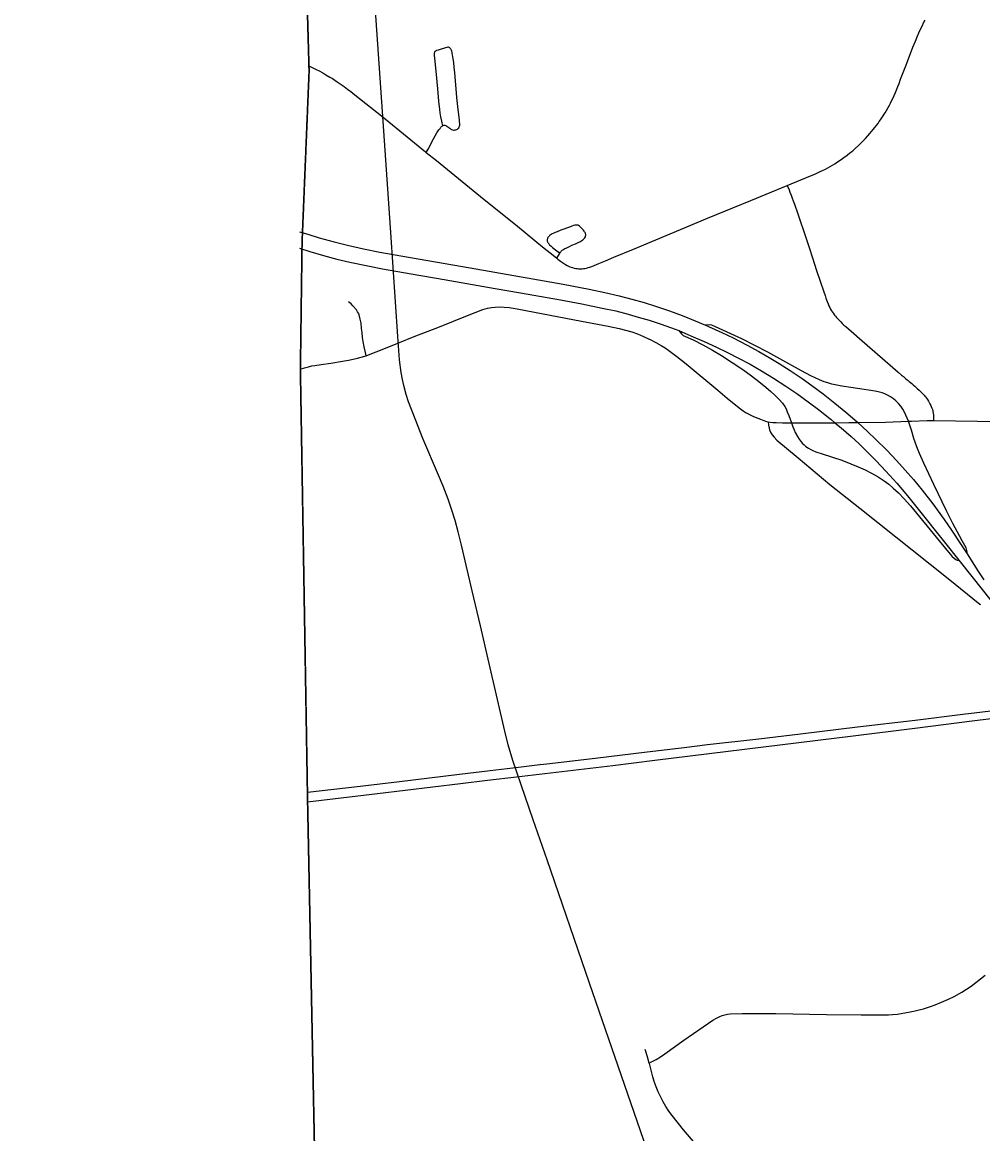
# Model space of a CAD drawing. Header units: feet. Extents: x 2113747 to 2516209, y 960708 to 1356798.
# Tile 51 of 92: x 2271117 to 2278185, y 1184896 to 1193073. Entities that reach past the tile are written whole.
import ezdxf

# ---------------------------------------------------------------- set-up
doc = ezdxf.new("R2010")
doc.units = ezdxf.units.FT
doc.header["$LTSCALE"] = 20
doc.header["$MEASUREMENT"] = 0
doc.linetypes.add('OhDOT_USTN3', pattern=[0.22, 0.165, -0.055])
doc.linetypes.add('rr2', pattern=[0])
for name, color, linetype in [('GM_X_Adjacent_County', 251, 'OhDOT_USTN3'), ('GM_X_City_Street', 251, 'Continuous'), ('GM_X_County', 251, 'OhDOT_USTN3'), ('GM_X_Interchange_Ramps', 1, 'Continuous'), ('GM_X_Interstate_Location', 251, 'Continuous'), ('GM_X_Interstate_Route', 1, 'Continuous'), ('GM_X_Rail_Line', 251, 'rr2')]:
    doc.layers.add(name, color=color, linetype=linetype)
doc.styles.add('Styledgn030', font='dgn030.shx')

msp = doc.modelspace()

# ---------------------------------------------------------------- linework, layer by layer
at = {"layer": 'GM_X_Adjacent_County', "flags": 128}
msp.add_lwpolyline([(2192629.9, 1167519.5), (2192631.2, 1170403.5), (2192632.8, 1173672.8), (2192633.8, 1175629.5), (2192671.1, 1181169.3), (2192669.3, 1184775.1), (2192667.8, 1187766.9), (2192660.9, 1188884.7), (2192638, 1192623.1), (2192637, 1192687), (2192624.5, 1194837.8), (2192737.6, 1194839.7), (2198605.6, 1194974.2), (2199009.7, 1194982.8), (2204631.8, 1195039.6), (2205347.9, 1195050.5), (2205386.6, 1195051.1), (2205910.4, 1195059.1), (2205996.9, 1195060.4), (2208466.7, 1195086.6), (2214754.4, 1195227), (2218436, 1195308), (2224284, 1195428.9), (2225752.4, 1195457.9), (2225462.4, 1195534.2), (2225401.5, 1195595.2), (2225364.4, 1195690.5), (2225385.6, 1195870.7), (2225422.7, 1195968.7), (2225454.5, 1196101.2), (2225555.1, 1196175.4), (2225730, 1196146.2), (2225936.7, 1196103.9), (2226103.6, 1195950.2), (2226196.3, 1195762.1), (2226318.2, 1195778), (2226413.6, 1195876), (2226477.1, 1196119.8), (2226432.1, 1196339.7), (2226254.6, 1196527.8), (2226111.5, 1196633.7), (2226016.1, 1196776.8), (2225706.3, 1197037.8), (2225597.5, 1197214), (2225541.9, 1197428.6), (2225549.8, 1197574.3), (2225533.9, 1197682.9), (2225510.1, 1197751.8), (2225433.3, 1197823.4), (2225319.3, 1197810.1), (2225163, 1197849.8), (2225022.6, 1197884.3), (2224866.2, 1197995.8), (2224773.6, 1198237.6), (2224766.2, 1198416.3), (2224818.6, 1198832.8), (2224831.8, 1198917.6), (2224868.9, 1199050.1), (2224916.6, 1199124.2), (2224988.2, 1199164), (2225078.2, 1199177.2), (2225210.7, 1199142.8), (2225361.7, 1199058), (2225454.5, 1198986.5), (2225541.9, 1198975.9), (2225626.7, 1199020.9), (2225653.2, 1199068.6), (2225634.6, 1199164), (2225576.3, 1199317.6), (2225558.1, 1199409.1), (2225502.1, 1199640.9), (2225359.1, 1199810.4), (2225210.7, 1199887.3), (2225033.2, 1199916.4), (2224903.4, 1199927), (2224733.8, 1199887.3), (2224588.1, 1199836.9), (2224426.5, 1199852.8), (2224304.6, 1199924.4), (2224140.3, 1200009.2), (2224033.1, 1200099.2), (2223933.7, 1200223.8), (2223870.1, 1200324.4), (2223843.6, 1200456.9), (2223875.4, 1200570.8), (2223989.3, 1200713.9), (2224135, 1200891.4), (2224264.9, 1201013.3), (2224315.2, 1201058.3), (2224325.8, 1201095.4), (2224307.2, 1201143.1), (2224270.1, 1201185.5), (2224190.7, 1201257), (2224050.2, 1201262.3), (2223875.4, 1201254.4), (2223719.1, 1201259.7), (2223624.4, 1201296.8), (2223554.8, 1201352.4), (2223464.7, 1201458.4), (2223422.3, 1201569.7), (2223427.6, 1201646.5), (2223462.1, 1201752.5), (2223552.1, 1201842.6), (2223692.6, 1201903.5), (2223840.9, 1201967.1), (2223893.9, 1201998.9), (2223939, 1202043.9), (2223962.8, 1202134), (2223909.8, 1202269.1), (2223851.5, 1202340.7), (2223774.7, 1202356.6), (2223692.6, 1202348.6), (2223578.6, 1202303.6), (2223491.2, 1202258.5), (2223382.6, 1202226.8), (2223303.1, 1202247.9), (2223247.5, 1202300.9), (2223215.7, 1202377.8), (2223197.1, 1202483.7), (2223244.8, 1202642.7), (2223353.4, 1202799), (2223454.1, 1202942.1), (2223462.1, 1203018.9), (2223462.1, 1203064), (2223390.5, 1203188.5), (2223235.7, 1203282.8), (2223181.3, 1203339.3), (2223130.4, 1203395.8), (2223116.3, 1203463.6), (2223153, 1203562.4), (2223226.5, 1203633.1), (2223288.6, 1203695.2), (2223316.9, 1203765.9), (2223297.1, 1203887.3), (2223251.9, 1203949.5), (2223175.6, 1203974.9), (2223085.2, 1203955.1), (2223006.1, 1203918.4), (2222935.5, 1203853.4), (2222850.7, 1203698), (2222740.6, 1203607.6), (2222675.6, 1203593.5), (2222616.2, 1203610.5), (2222559.7, 1203698), (2222463.7, 1204073.8), (2222458, 1204285.7), (2222497.6, 1204359.1), (2222596.5, 1204452.4), (2222805.5, 1204585.1), (2222929.8, 1204675.6), (2222992, 1204740.5), (2223006.1, 1204788.6), (2222972.2, 1204847.9), (2222910.1, 1204912.9), (2222760.3, 1204955.2), (2222599.3, 1204969.4), (2222480.6, 1205008.9), (2222404.4, 1205076.7), (2222263.1, 1205240.6), (2222181.2, 1205336.6), (2222079.5, 1205407.3), (2221966.5, 1205441.2), (2221881.7, 1205472.2), (2221797, 1205516.5), (2221703.7, 1205619.2), (2221630.3, 1205687), (2221562.5, 1205698.3), (2221463.6, 1205681.3), (2221311, 1205613.5), (2221195.2, 1205576.8), (2221070.9, 1205582.4), (2220859, 1205622), (2220743.2, 1205681.3), (2220576.5, 1205822.6), (2220455, 1205944), (2220302.4, 1206023.1), (2220181, 1206074), (2220090.6, 1206150.3), (2220048.2, 1206308.5), (2220039.7, 1206483.6), (2219974.7, 1206616.4), (2219935.2, 1206709.7), (2219898.5, 1206817), (2219906.9, 1206918.7), (2220005.8, 1207031.7), (2220152.7, 1207136.3), (2220291.1, 1207226.7), (2220373.1, 1207288.8), (2220421.9, 1207378.1), (2220410.9, 1207565.9), (2220407.2, 1207760.7), (2220339.7, 1208008), (2220291, 1208255.3), (2220324.8, 1208431.4), (2220444.6, 1208768.6), (2220470.9, 1208944.7), (2220422.2, 1209154.5), (2220328.5, 1209281.8), (2220103.7, 1209491.7), (2219826.5, 1209709), (2219691.6, 1209851.3), (2219429.3, 1210203.5), (2219283.2, 1210473.3), (2219245.7, 1210694.3), (2219320.7, 1211065.2), (2219356.9, 1211201.2), (2219410.6, 1211402.4), (2219451.8, 1211743.4), (2219388.1, 1211971.9), (2219215.8, 1212230.4), (2219028.4, 1212466.5), (2218661.3, 1212777.4), (2218365.3, 1213088.4), (2218207.9, 1213346.9), (2218114.2, 1213710.3), (2218088, 1214032.6), (2218118, 1214403.5), (2218200.4, 1214647), (2218372.8, 1214973), (2218440.2, 1215096.6), (2218541.4, 1215411.3), (2218635, 1215696.1), (2218743.7, 1215898.4), (2218886.1, 1216149.4), (2219047.2, 1216370.4), (2219095.9, 1216516.6), (2219144.6, 1216741.4), (2219144.6, 1216921.2), (2219118.3, 1217142.2), (2219133.3, 1217333.3), (2219144.6, 1217520.7), (2219065.9, 1217816.6), (2219058.4, 1218048.9), (2219054.6, 1218326.2), (2219075.1, 1218515), (2219103.6, 1218655.5), (2219090, 1218753.5), (2219032.2, 1218921.9), (2218878.6, 1219180.4), (2218788.6, 1219296.6), (2218691.2, 1219360.2), (2218575.1, 1219379), (2218297.8, 1219382.7), (2217968.1, 1219292.8), (2217739.6, 1219274.1), (2217544.8, 1219307.8), (2217436.1, 1219296.6), (2217237.5, 1219296.6), (2217140.1, 1219345.3), (2217039, 1219457.7), (2216781, 1219756.6), (2216623.1, 1220057.1), (2216570, 1220251), (2216533.2, 1220570.4), (2216540.7, 1220686.5), (2216551.9, 1220843.9), (2216668.1, 1220915.1), (2216847.9, 1220915.1), (2217027.7, 1220836.4), (2217394.9, 1220686.5), (2217522.3, 1220769), (2217675.9, 1220956.3), (2217732.1, 1221094.9), (2217720.9, 1221244.8), (2217683.4, 1221394.7), (2217559.6, 1221466.3), (2217447.4, 1221394.7), (2217323.7, 1221398.4), (2217147.6, 1221465.8), (2216990.3, 1221615.7), (2216922.8, 1221671.9), (2216776.7, 1221754.3), (2216638.1, 1221784.3), (2216499.5, 1221758.1), (2216364.6, 1221701.9), (2216282.2, 1221679.4), (2216188.5, 1221761.8), (2216154.8, 1221904.2), (2216195, 1221993.3), (2217854.6, 1222013.8), (2218902.3, 1222026.2), (2221110.2, 1222044.8), (2224969.7, 1222054.4), (2226270.9, 1222054.4), (2227184.2, 1222047.2), (2228798.4, 1222028), (2230481.2, 1221983), (2231335, 1221970.9), (2233013.3, 1221964.2), (2233375.5, 1221985.7), (2235298.9, 1222030.3), (2235886, 1222018.9), (2238008.6, 1221951.6), (2239797.9, 1221947.1), (2240042.3, 1221946.5), (2240473.1, 1221945.4), (2240926.8, 1221944.3), (2242478.9, 1221940.4), (2243220.1, 1221938.8), (2246206.9, 1221908.5), (2259652.5, 1221764.6), (2265464.6, 1221710.9), (2271661.6, 1221657), (2271878.3, 1221655.1), (2272245.5, 1221652), (2272941.3, 1221646.2), (2272946, 1221095.4), (2272949.1, 1220734.4), (2272952.1, 1220381.2), (2272955.4, 1219996), (2272959.4, 1219526.6), (2272961.9, 1219224.8), (2272968.2, 1218487.3), (2272977.4, 1217406), (2272974.8, 1216501), (2272990.9, 1215563.4), (2273071.2, 1206556.1), (2273192.8, 1198453.5), (2273152, 1195400.2), (2273227.8, 1192712.3), (2273176, 1191452.9), (2273163.7, 1190519), (2273216.2, 1187364.3), (2273321.3, 1182083.5), (2273359.1, 1179653.6), (2273351.3, 1179125), (2273357.7, 1177775.8), (2273384.1, 1177023.3), (2273394.3, 1176620.2), (2273391.7, 1176176.2), (2273414.8, 1174719.8), (2273428, 1173103.9), (2273425.8, 1173043.6), (2273462.1, 1168895.5), (2273464.5, 1168621), (2273485.8, 1167056), (2273539.3, 1163371.7), (2273559.6, 1160545.6), (2273585.4, 1158808.2), (2273596.3, 1155295.4), (2273631.6, 1150488), (2273636.5, 1149823), (2273644.5, 1148717.3), (2273648.4, 1148193.1), (2273652, 1147705.5), (2273706.6, 1144116.6), (2273707.6, 1143905.8), (2273727.1, 1137671.6), (2273735.1, 1134958.5), (2273761.9, 1131307.3), (2273776.3, 1128907.7), (2273781.7, 1128012.6), (2273782.4, 1127896.3), (2273784.2, 1127598.8), (2273791.5, 1126394.8), (2273793.6, 1126045), (2273794.2, 1125937.8), (2273799.7, 1125028), (2273809.4, 1124393.2), (2273866, 1121326.5), (2273859.4, 1119169.8), (2273876.6, 1118816.7), (2273877.6, 1116829.3), (2273844.6, 1115019.5), (2273847.8, 1114656.2), (2273851, 1114280.8), (2273852.3, 1114201.4), (2273856.5, 1113636.4), (2273857.2, 1113574.9), (2273859.5, 1113280.7), (2273861.4, 1113068.9), (2273868, 1112293.9), (2273872.2, 1111793.8), (2273877.5, 1111173.5), (2273881.1, 1110747.6), (2273883.9, 1110420.3), (2273884.8, 1110318.2), (2273888.6, 1109866.3), (2273890, 1109707.5), (2273891.8, 1109492.1), (2273890.4, 1108659.3), (2273894.8, 1107881.1), (2273927.6, 1105260.2), (2273922.8, 1103968.8), (2273943.7, 1101977.2), (2274002.6, 1096381.5), (2274018.6, 1094549.4), (2274044.9, 1093010.2), (2274048.7, 1092052.6), (2274067.2, 1090515.4), (2273842.4, 1090510.7), (2272585.3, 1090487.3), (2271751, 1090471.4), (2270733.1, 1090435.2), (2268200, 1090404.7), (2267777.9, 1090417.9), (2267760.3, 1089303.9), (2267673.8, 1087761.6), (2267628.1, 1085889.8), (2267594, 1084591.7), (2267582.7, 1084034.8), (2267570.3, 1083741), (2267407.2, 1076550.8), (2267310.2, 1072879), (2267224, 1068545.6), (2267218.3, 1067679.9), (2267123.1, 1064546.5), (2267119.1, 1064405.2), (2267104.5, 1064277.9), (2267008.7, 1060529.1), (2266029.7, 1060557.9), (2264763.9, 1060590.1), (2264178.8, 1060604.7), (2263522.7, 1060622.5), (2262904.9, 1060648.5), (2262577.6, 1060658), (2262494, 1060660.5), (2262467.7, 1060661.6), (2262069.3, 1060670.2), (2259905, 1060723.2), (2259350.2, 1060738.4), (2254917, 1060859.8), (2252021.6, 1060939.2), (2251064.1, 1060965.4), (2247613.1, 1061077.2), (2245772.7, 1061157), (2240478.8, 1061338.5), (2240258.8, 1061346.5), (2239174.2, 1061389.9), (2237828.1, 1061435.5), (2234872.6, 1061543.7), (2228637.7, 1061772), (2226856.4, 1061837.2), (2226221.3, 1061860.2), (2224371, 1061928), (2218716.2, 1062135.2), (2216024.1, 1062233.7), (2214252.3, 1062298.5), (2212077.5, 1062441.6), (2210447.7, 1062486), (2205425.9, 1062621.2), (2204591.8, 1062651.7), (2204074.2, 1062670.6), (2204061.3, 1063896.1), (2204018.7, 1067962.2), (2204017.8, 1068050.4), (2203986, 1071081.2), (2203969.1, 1073268.3), (2203919.7, 1078642.6), (2203897.5, 1079534.1), (2203924.1, 1083121.6), (2203902.3, 1084169), (2203923.9, 1085136.9), (2203915.9, 1085866.3), (2203909.3, 1086297.6), (2203904.8, 1086751.9), (2203874, 1089335.2), (2203868.8, 1089766.1), (2203327, 1089754.3), (2199689.1, 1089719.7), (2199501.9, 1089724.5), (2198608.4, 1089725.7), (2198226.9, 1089714.9), (2197797.6, 1089712.6), (2197121.5, 1089708), (2195423.4, 1089702.7), (2195255.6, 1089694.6), (2194546.9, 1089678.2), (2193306.3, 1089676.1), (2192605.8, 1089671.9), (2192619.6, 1092103.3), (2192625.3, 1092537.8), (2192655.8, 1094119.7), (2192658.9, 1095336.3), (2192658, 1095922.6), (2192588.6, 1099321.9), (2192674.5, 1103192.8), (2192654.8, 1107795.5), (2192654.1, 1108034.1), (2192653, 1108439.7), (2192666.1, 1108661.5), (2192655.7, 1108900), (2192656.8, 1109082.6), (2192653.9, 1109924.3), (2192636.4, 1110046.8), (2192644.4, 1110728.7), (2192636.8, 1111737.7), (2192634.1, 1112042.6), (2192629.5, 1112563.6), (2192567, 1113876.2), (2192570.8, 1115766.5), (2192562.7, 1116200.3), (2192562.2, 1116521.2), (2192561.7, 1116842), (2192568.4, 1119398.8), (2192556.7, 1120002.2), (2192551.5, 1123337.2), (2192552.2, 1123393.2), (2192559.7, 1126775.7), (2192557.3, 1127768), (2192541.4, 1130026.9), (2192543.4, 1132645.5), (2192543.5, 1135846.7), (2192542.4, 1136084.5), (2192539.5, 1136744.2), (2192530.1, 1137575), (2192539.4, 1140482.2), (2192538.9, 1143380.8), (2192552.3, 1147211.2), (2192555.8, 1148675.9), (2192557.2, 1148924), (2192558, 1149453.5), (2192561.9, 1150576.9), (2192568.8, 1152460.6), (2192570.2, 1152862.8), (2192571.3, 1153175.8), (2192574.9, 1154176.3), (2192587.8, 1155252.3), (2192594.1, 1158494.9), (2192604.3, 1162456.4), (2192620.3, 1166969.1), (2192629.9, 1167519.5)], dxfattribs=at)
at = {"layer": 'GM_X_City_Street', "flags": 128}
for points in [[(2276745.7, 1191873.1), (2276916.4, 1191942.5), (2276948, 1191955.9), (2276973.3, 1191967.2), (2276988.5, 1191974.2), (2277005, 1191982), (2277026.7, 1191992.8), (2277044.1, 1192001.9), (2277062.5, 1192011.9), (2277079.3, 1192021.5), (2277097.1, 1192032.3), (2277116.6, 1192044.9), (2277142.4, 1192062.5), (2277163.6, 1192077.9), (2277187.1, 1192095.6), (2277207.4, 1192111.7), (2277227.4, 1192128.2), (2277247, 1192145.2), (2277269.1, 1192165.6), (2277284.3, 1192180.3), (2277304, 1192199.9), (2277320.8, 1192217.2), (2277339.6, 1192238.3), (2277353.8, 1192255), (2277365.1, 1192268.4), (2277377.7, 1192283.1), (2277388.2, 1192295.8), (2277400.3, 1192311.4), (2277412.2, 1192326.8), (2277423.4, 1192341.8), (2277432.9, 1192355.2), (2277442.6, 1192369.2), (2277452, 1192383.5), (2277459.8, 1192395.6), (2277467.2, 1192407.8), (2277476.8, 1192424.3), (2277488.2, 1192444.6), (2277497.7, 1192463.4), (2277505.5, 1192478.6), (2277513.4, 1192494.1), (2277522, 1192512.4), (2277531.6, 1192533.2), (2277541.7, 1192556.8), (2277551.6, 1192580.6), (2277559.8, 1192601), (2277569.1, 1192623.4), (2277580.3, 1192653.5), (2277622.3, 1192764.6), (2277670.5, 1192890.4), (2277688.5, 1192934.9), (2277701.9, 1192966.3), (2277714.6, 1192994.8), (2277729.1, 1193026.3), (2277740.2, 1193049.1), (2277749.8, 1193068.6), (2277759.8, 1193088.2)], [(2274090.2, 1192115.3), (2274103.2, 1192140.4), (2274142.6, 1192216.4), (2274155.4, 1192238.5), (2274168.4, 1192259.8), (2274182.8, 1192281.5), (2274191, 1192292.4), (2274197.6, 1192300.6), (2274201.9, 1192305.4), (2274207.5, 1192309.7), (2274209.2, 1192310.7), (2274214.1, 1192313.2), (2274220, 1192315), (2274226.2, 1192315.4), (2274232.8, 1192314.1), (2274237.1, 1192311.9), (2274242.3, 1192308.8), (2274249.2, 1192304.1), (2274254.9, 1192299.7), (2274261.4, 1192294.5), (2274266.2, 1192290.6), (2274270.9, 1192287.1), (2274276, 1192284.6), (2274283.1, 1192281.5), (2274289.2, 1192280.2), (2274295.7, 1192279.7), (2274302.2, 1192280.6), (2274308.3, 1192282.3), (2274313.9, 1192284.7), (2274318.7, 1192287.5), (2274322.1, 1192290.2), (2274328.7, 1192297.4), (2274332.6, 1192303.6), (2274334.8, 1192309.2), (2274335.9, 1192315.4), (2274336.5, 1192321.4), (2274336.5, 1192328.5), (2274335.2, 1192341.4), (2274333.8, 1192354.7), (2274324.4, 1192431.7), (2274315.8, 1192519.4), (2274309.7, 1192583.7), (2274305, 1192638.4), (2274299.9, 1192703.7), (2274296.3, 1192739.6), (2274292.4, 1192776.1), (2274288.5, 1192804.3), (2274283.7, 1192833), (2274281.6, 1192842.1), (2274279.4, 1192850.8), (2274276.8, 1192859.9), (2274274.5, 1192866.4), (2274272.5, 1192870.8), (2274269.8, 1192875.5), (2274266.8, 1192879.5), (2274262.9, 1192883.8), (2274258.6, 1192886.9), (2274253.8, 1192888.6), (2274248.2, 1192889), (2274242.1, 1192888.2), (2274231.7, 1192885.1), (2274215.6, 1192879.9), (2274193, 1192873), (2274177.4, 1192868.6), (2274166.2, 1192865.6), (2274161.8, 1192863.4), (2274157, 1192860), (2274153.9, 1192856.9), (2274150.4, 1192850.4), (2274148.7, 1192844.8), (2274148.3, 1192839.1), (2274148.3, 1192831.7), (2274149.6, 1192809.6), (2274159.1, 1192712.1), (2274172.5, 1192582), (2274180.7, 1192491.7), (2274187.2, 1192432.2), (2274190.6, 1192406.6), (2274195.4, 1192377), (2274201.5, 1192346.2), (2274209.2, 1192310.7)], [(2273226.8, 1192751.6), (2273255, 1192738.8), (2273279.8, 1192726.1), (2273301.6, 1192714.7), (2273328.4, 1192700), (2273351.5, 1192687), (2273381, 1192670), (2273399.6, 1192658.7), (2273417.9, 1192647), (2273435.2, 1192635.7), (2273463.5, 1192616.1), (2273486.5, 1192599.2), (2273509.9, 1192581.3), (2273534.7, 1192562.7), (2273565, 1192538.8), (2273598.9, 1192512.3), (2273644.7, 1192476.4), (2273759.6, 1192383.5), (2274083.5, 1192120.8), (2274090.2, 1192115.3)], [(2274090.2, 1192115.3), (2274165.3, 1192054.9), (2274517, 1191769.2), (2274647.3, 1191663.9), (2274760.1, 1191572.5), (2274945.3, 1191421.8), (2275034.9, 1191349.6), (2275050.8, 1191336.9)], [(2275050.8, 1191336.9), (2275058.4, 1191330.9), (2275078.8, 1191315.7), (2275100.5, 1191299.8), (2275113.9, 1191290.9), (2275126, 1191284), (2275136.5, 1191278.8), (2275146.9, 1191274), (2275156.5, 1191270.5), (2275166.4, 1191267.7), (2275178.6, 1191264.4), (2275189.4, 1191262.3), (2275199.9, 1191260.9), (2275209.5, 1191260), (2275217.7, 1191259.6), (2275226.3, 1191259.8), (2275235.9, 1191260), (2275245.9, 1191260.9), (2275257.7, 1191262.6), (2275268.9, 1191264.8), (2275281.5, 1191267.8), (2275294.6, 1191271.7), (2275308, 1191276.9), (2275324.1, 1191283.4), (2275359.3, 1191298.2), (2275407.9, 1191319), (2275470, 1191344.7), (2275614.2, 1191404.4), (2275884, 1191516.7), (2276159.9, 1191631), (2276478.1, 1191762.3), (2276745.7, 1191873.1)], [(2276745.7, 1191873.1), (2276759, 1191840.3), (2276766, 1191822.5), (2276774.6, 1191800.8), (2276782.9, 1191779.9), (2276789.8, 1191760.4), (2276798.5, 1191735.2), (2276820.9, 1191671.3), (2276886.5, 1191475.2), (2276903.9, 1191424.2), (2276931.2, 1191340.8), (2276961.6, 1191247.9), (2276988.9, 1191167.5), (2277014.9, 1191088.9), (2277024, 1191062.9), (2277030.6, 1191044.2), (2277039.6, 1191017.7), (2277046.2, 1191002.1), (2277052.5, 1190987.1), (2277058.3, 1190975.6), (2277064.3, 1190963.3), (2277072.6, 1190949.5), (2277078.2, 1190940.5), (2277086.1, 1190929.5), (2277094, 1190919), (2277101.3, 1190910), (2277108.6, 1190901.7), (2277115.7, 1190893.9), (2277122.5, 1190886.1), (2277129.9, 1190878.3), (2277139.9, 1190867.9), (2277151.2, 1190856.5), (2277163.3, 1190845.3), (2277176.4, 1190833.9), (2277215.9, 1190799.6), (2277298.3, 1190728.4), (2277389.4, 1190648.1), (2277521.9, 1190532.9), (2277562.7, 1190498.5), (2277586.6, 1190477.7), (2277600.9, 1190466.1), (2277617, 1190452.9), (2277628.8, 1190443.2), (2277636.1, 1190437.3), (2277644, 1190430.7), (2277653, 1190423.4), (2277662.1, 1190415.5), (2277673.4, 1190405.6), (2277685.5, 1190394.7), (2277702, 1190379.5), (2277715.5, 1190366.9), (2277729.8, 1190353.4), (2277739.8, 1190343.9), (2277746.8, 1190336.9), (2277752.8, 1190330.4), (2277758.9, 1190323.4), (2277764.5, 1190316.5), (2277771.5, 1190306.9), (2277778.4, 1190296.9), (2277785.8, 1190285.2), (2277791, 1190276.1), (2277796.2, 1190266.5), (2277802.3, 1190254.4), (2277806.2, 1190245.7), (2277810.5, 1190234.4), (2277813.6, 1190225.3), (2277816.2, 1190216.2), (2277817.9, 1190208.3), (2277819.7, 1190198.3), (2277821.4, 1190184.9), (2277823.3, 1190143.5)], [(2275050.8, 1191336.9), (2275058.6, 1191349.8), (2275066.8, 1191364.2), (2275072.9, 1191374.6), (2275077, 1191381.2), (2275079.4, 1191385), (2275082.9, 1191388.9), (2275090.5, 1191395.4), (2275095.5, 1191398.9), (2275103.3, 1191403.7), (2275110.3, 1191407.6), (2275124.9, 1191414.4), (2275143.3, 1191423.2), (2275161.5, 1191431.9), (2275187.2, 1191444.1), (2275202.8, 1191450.9), (2275211.9, 1191454.8), (2275220.3, 1191458.7), (2275228, 1191463.1), (2275234.5, 1191466.9), (2275241, 1191471.8), (2275247.5, 1191477), (2275251.9, 1191481.7), (2275256.4, 1191486.8), (2275260.6, 1191494.8), (2275262.7, 1191501.7), (2275263.2, 1191506.1), (2275263.2, 1191510.8), (2275262.7, 1191515.6), (2275260.8, 1191520.7), (2275258, 1191526.5), (2275254.7, 1191532.3), (2275251.5, 1191536.9), (2275246.7, 1191542.8), (2275239.3, 1191550.8), (2275221.6, 1191569.1), (2275216.7, 1191573), (2275211.2, 1191576.9), (2275206.8, 1191579), (2275202, 1191580.3), (2275197.2, 1191581.2), (2275190.7, 1191581.2), (2275182.5, 1191579.7), (2275172.5, 1191576.9), (2275161.2, 1191573), (2275143.3, 1191566.5), (2275080.6, 1191542.6), (2275053, 1191532), (2275038.2, 1191526.1), (2275027.8, 1191521.4), (2275017.4, 1191516.2), (2275008.5, 1191511), (2275002.6, 1191507), (2274997.8, 1191503.3), (2274993.9, 1191499.7), (2274990.8, 1191496.4), (2274987.4, 1191492.3), (2274985.1, 1191488.4), (2274983.1, 1191484), (2274981.2, 1191479.4), (2274980.5, 1191474.5), (2274979.6, 1191469.7), (2274980.2, 1191463.2), (2274981.3, 1191458.4), (2274983.2, 1191453.9), (2274985.7, 1191449.3), (2274988.3, 1191445.5), (2274993.1, 1191440.2), (2274997.2, 1191435.8), (2275008.2, 1191426.7), (2275019.9, 1191416.7), (2275072.9, 1191374.6)], [(2273647.8, 1190620.1), (2273642.3, 1190643.4), (2273632.7, 1190684.1), (2273625.2, 1190723.3), (2273621.4, 1190753.4), (2273617.6, 1190791.2), (2273614.4, 1190820.4), (2273609.7, 1190859.1), (2273603.4, 1190887.9), (2273595.5, 1190919.6), (2273590.8, 1190932.2), (2273584.2, 1190943.5), (2273575.5, 1190957), (2273550.5, 1190987), (2273536.2, 1191000.5), (2273518.7, 1191015.4)], [(2273647.8, 1190620.1), (2273660.6, 1190624.6), (2273678.2, 1190630.9), (2273765.2, 1190664.8), (2273881.3, 1190713), (2274000.3, 1190760.2), (2274186.8, 1190833.4), (2274394, 1190915.3)], [(2274394, 1190915.3), (2274507.1, 1190959.9), (2274541.4, 1190969.7), (2274570, 1190975), (2274595.7, 1190977.8), (2274628.1, 1190979), (2274663.9, 1190977.8), (2274699.6, 1190974.3), (2274757.8, 1190965.3), (2274886.5, 1190939.9), (2275231.7, 1190874.2), (2275428.5, 1190836.6), (2275508.7, 1190820.2), (2275555.8, 1190808.3), (2275603.2, 1190794.4), (2275643.1, 1190780), (2275688.9, 1190761.6), (2275730.3, 1190742.6), (2275732.7, 1190741.4)], [(2275732.7, 1190741.4), (2275779.1, 1190717.6), (2275817.2, 1190696.1), (2275847.2, 1190677.8), (2275874, 1190659), (2275934.1, 1190613.6), (2276001.1, 1190560.9), (2276234.4, 1190366)], [(2273162.4, 1190521.7), (2273194.1, 1190531.4), (2273222.6, 1190538.9), (2273248.3, 1190544.2), (2273270.3, 1190548.5), (2273316, 1190555.5), (2273387.3, 1190566.2), (2273473.8, 1190579), (2273516.6, 1190586.7), (2273551.1, 1190593.5), (2273583.3, 1190601), (2273611.7, 1190608.5), (2273637.3, 1190616.5), (2273647.8, 1190620.1)], [(2276234.4, 1190366), (2276303.4, 1190308.3), (2276393.1, 1190236.3), (2276422.3, 1190214.6), (2276444.6, 1190200.2), (2276445.8, 1190199.6)], [(2276445.8, 1190199.6), (2276467.8, 1190187.3), (2276491.6, 1190175.6), (2276509.9, 1190167.8), (2276548.6, 1190152.2), (2276586.7, 1190139.3), (2276606.5, 1190133.4)], [(2276606.5, 1190133.4), (2276609.2, 1190107.7), (2276612.6, 1190087.1), (2276616.2, 1190073.4), (2276625.5, 1190053.1), (2276635.3, 1190036.8), (2276649.5, 1190019.6), (2276670.2, 1189999.4), (2276825.5, 1189868), (2277060.6, 1189672.9), (2277279.1, 1189499.4), (2277929.3, 1188982.1), (2278164.3, 1188792.1), (2278166.9, 1188790)], [(2276606.5, 1190133.4), (2276620.5, 1190131.2), (2276639.8, 1190129.6), (2276664, 1190127.4), (2276710.3, 1190125.7), (2276777.1, 1190126)], [(2276777.1, 1190126), (2277096.7, 1190127.1), (2277198.9, 1190127.4), (2277264.2, 1190128.2), (2277467.9, 1190130.6), (2277638.1, 1190137.7)], [(2277638.1, 1190137.7), (2277661.3, 1190138.7), (2277775.7, 1190142.8), (2277823.3, 1190143.5)], [(2277823.3, 1190143.5), (2278308, 1190135)], [(2275731.1, 1185415.3), (2275748.3, 1185425.3), (2275781.3, 1185442.7), (2275812.4, 1185461.7), (2275846, 1185483.8), (2275986, 1185584.1), (2276199.4, 1185731.8), (2276224.5, 1185746.4), (2276246.1, 1185757.1), (2276266.6, 1185766.1), (2276286.8, 1185772.2), (2276305.3, 1185777), (2276326.4, 1185779.2), (2276415.5, 1185781.1), (2276661.7, 1185779.6), (2277034, 1185774.6), (2277290.5, 1185771.8), (2277442.7, 1185770), (2277490.7, 1185771.7), (2277521.5, 1185773.5), (2277556.8, 1185776.9), (2277596.6, 1185782.6), (2277637.4, 1185790), (2277686.8, 1185800.8), (2277716.6, 1185807.5), (2277749.1, 1185815.5), (2277785.1, 1185826.3), (2277808.1, 1185834.6), (2277835.5, 1185844.4), (2277881.1, 1185863.6), (2277931.5, 1185886.1), (2277973.6, 1185906.2), (2278030, 1185937.7), (2278064.8, 1185959.1), (2278098.2, 1185982.4), (2278202.1, 1186062.2)], [(2275731.1, 1185415.3), (2275720.4, 1185452.4), (2275707.1, 1185493.8), (2275699.4, 1185516.7)], [(2276274.5, 1184583.5), (2275983.4, 1184926.2), (2275898.1, 1185030.7), (2275875.4, 1185061.8), (2275853.2, 1185095.9), (2275832.8, 1185131.1), (2275814.9, 1185165.3), (2275797.3, 1185203.7), (2275781.7, 1185240.8), (2275766.7, 1185281.3), (2275756.7, 1185316), (2275742.3, 1185373.5), (2275731.9, 1185412.4), (2275731.1, 1185415.3)]]:
    msp.add_lwpolyline(points, dxfattribs=at)
at = {"layer": 'GM_X_County', "flags": 128}
msp.add_lwpolyline([(2353397.3, 1222450.6), (2356857.8, 1222526.2), (2358764.2, 1222567.9), (2364179.8, 1222723), (2365829.3, 1222755.4), (2369644.5, 1222836), (2372194.3, 1222881.1), (2374472.3, 1222923.6), (2379690, 1223029.2), (2379735.3, 1219825.9), (2379742.5, 1219374.1), (2379833.5, 1216178.2), (2380013.7, 1209139.3), (2380002.9, 1203412.7), (2380022.1, 1202248.7), (2380179.5, 1195355.7), (2380181.1, 1194352.1), (2380358.7, 1187411.8), (2380412.2, 1186569.4), (2380419, 1184192.9), (2380463.4, 1181822.8), (2380682.1, 1170162.6), (2380745.6, 1166807.5), (2380770.9, 1165044.4), (2380823.5, 1161381.7), (2380824.4, 1161039), (2380878.4, 1157551.6), (2380892.1, 1156694), (2381025.8, 1152330.2), (2381034.1, 1152022.9), (2381157.7, 1145149.6), (2381235.2, 1140057.3), (2381268.9, 1137567.7), (2381333.6, 1132856.3), (2381336.2, 1132676.3), (2381342.7, 1132209.7), (2381380.2, 1130882.5), (2381387.9, 1130504.3), (2381408.6, 1129490.6), (2381421.5, 1128859.1), (2381523.9, 1123852.6), (2381544, 1122871.8), (2381624.1, 1118858), (2381679.2, 1116097), (2382044.1, 1104151.5), (2382074.4, 1096083.3), (2382125.5, 1091786.6), (2380307.4, 1091765.7), (2379220.6, 1091753.5), (2378988.2, 1091750.9), (2374063.3, 1091695.8), (2368828.8, 1091636.7), (2365146.5, 1091594.1), (2364291.2, 1091584.2), (2363494.4, 1091575), (2360810.6, 1091544.4), (2360599, 1091542), (2358847.6, 1091522.2), (2355371.4, 1091476.5), (2352195.1, 1091434.8), (2348514, 1091386.5), (2345660.7, 1091348.1), (2342696.5, 1091308), (2341798.6, 1091295.9), (2335156.9, 1091206), (2333215.9, 1091179.6), (2331836.7, 1091160.8), (2328725.2, 1091118.3), (2328614.6, 1091116.8), (2326938, 1091094), (2326731.9, 1091091.2), (2324107.7, 1091055.6), (2318106.7, 1090974.3), (2313863.2, 1090916.7), (2307056.5, 1090902.7), (2301402.5, 1090840.2), (2299895.2, 1090830.9), (2299145.4, 1090827), (2298147.3, 1090820), (2294564.9, 1090799.7), (2294189.7, 1090794.9), (2291695.4, 1090779.5), (2287536.2, 1090732.9), (2283974.2, 1090692.1), (2281183.7, 1090660.2), (2280571.3, 1090645.8), (2279736.9, 1090638.3), (2276110.5, 1090564), (2275964.5, 1090560.6), (2275353.8, 1090543.6), (2275299.8, 1090544.7), (2274067.2, 1090515.4), (2274048.7, 1092052.6), (2274044.9, 1093010.2), (2274018.6, 1094549.4), (2274002.6, 1096381.5), (2273943.7, 1101977.2), (2273922.8, 1103968.8), (2273927.6, 1105260.2), (2273894.8, 1107881.1), (2273890.4, 1108659.3), (2273891.8, 1109492.1), (2273890, 1109707.5), (2273888.6, 1109866.3), (2273884.8, 1110318.2), (2273883.9, 1110420.3), (2273881.1, 1110747.6), (2273877.5, 1111173.5), (2273872.2, 1111793.8), (2273868, 1112293.9), (2273861.4, 1113068.9), (2273859.5, 1113280.7), (2273857.2, 1113574.9), (2273856.5, 1113636.4), (2273852.3, 1114201.4), (2273851, 1114280.8), (2273847.8, 1114656.2), (2273844.6, 1115019.5), (2273877.6, 1116829.3), (2273876.6, 1118816.7), (2273859.4, 1119169.8), (2273866, 1121326.5), (2273809.4, 1124393.2), (2273799.7, 1125028), (2273794.2, 1125937.8), (2273793.6, 1126045), (2273791.5, 1126394.8), (2273784.2, 1127598.8), (2273782.4, 1127896.3), (2273781.7, 1128012.6), (2273776.3, 1128907.7), (2273761.9, 1131307.3), (2273735.1, 1134958.5), (2273727.1, 1137671.6), (2273707.6, 1143905.8), (2273706.6, 1144116.6), (2273652, 1147705.5), (2273648.4, 1148193.1), (2273644.5, 1148717.3), (2273636.5, 1149823), (2273631.6, 1150488), (2273596.3, 1155295.4), (2273585.4, 1158808.2), (2273559.6, 1160545.6), (2273539.3, 1163371.7), (2273485.8, 1167056), (2273464.5, 1168621), (2273462.1, 1168895.5), (2273425.8, 1173043.6), (2273428, 1173103.9), (2273414.8, 1174719.8), (2273391.7, 1176176.2), (2273394.3, 1176620.2), (2273384.1, 1177023.3), (2273357.7, 1177775.8), (2273351.3, 1179125), (2273359.1, 1179653.6), (2273321.3, 1182083.5), (2273216.2, 1187364.3), (2273163.7, 1190519), (2273176, 1191452.9), (2273227.8, 1192712.3), (2273152, 1195400.2), (2273192.8, 1198453.5), (2273071.2, 1206556.1), (2272990.9, 1215563.4), (2272974.8, 1216501), (2272977.4, 1217406), (2272968.2, 1218487.3), (2272961.9, 1219224.8), (2272959.4, 1219526.6), (2272955.4, 1219996), (2272952.1, 1220381.2), (2272949.1, 1220734.4), (2272946, 1221095.4), (2272941.3, 1221646.2), (2274225.6, 1221624.2), (2276583.5, 1221584), (2279435.7, 1221566.7), (2287284, 1221585.8), (2287633.6, 1221586.7), (2288155.2, 1221588), (2289132.5, 1221589), (2291838.4, 1221591.7), (2294723.8, 1221588), (2295595.2, 1221590.6), (2298613, 1221604.6), (2299175.1, 1221608.8), (2303374.4, 1221676), (2308425.8, 1221766), (2313088.3, 1221841.3), (2315599.9, 1221874.5), (2319071, 1221920.3), (2326583.9, 1222060.9), (2327982.2, 1222075.8), (2333341.1, 1222132.7), (2335681.5, 1222157.3), (2338510.3, 1222201), (2341238.8, 1222244.5), (2343737.4, 1222286.4), (2344323.7, 1222288.3), (2349299.7, 1222361.1), (2350843.4, 1222394.8), (2353397.3, 1222450.6)], dxfattribs=at)
at = {"layer": 'GM_X_Interchange_Ramps', "flags": 128}
for points in [[(2277638.1, 1190137.7), (2277608.2, 1190204.2), (2277595.4, 1190227.1), (2277580.7, 1190248.9), (2277564, 1190269), (2277545.4, 1190287.5), (2277528.6, 1190302), (2277506.9, 1190317.7), (2277483.9, 1190330.3), (2277464.4, 1190339), (2277445.3, 1190345.9), (2277425, 1190351.4), (2277393.1, 1190358.3), (2277344.6, 1190366.5), (2277312, 1190371.1), (2277214.5, 1190384.8), (2277146.5, 1190396.1), (2277098.4, 1190406.1), (2277074.9, 1190411.3), (2277044.4, 1190419.9), (2277017.6, 1190428.2), (2276982.7, 1190441.8), (2276920.2, 1190470.7), (2276850.7, 1190507.8), (2276690.8, 1190598.1), (2276604.4, 1190645.4), (2276412.1, 1190744.6), (2276192.3, 1190844.4), (2276170.5, 1190845.9), (2276144.9, 1190844.4)], [(2275947.1, 1190804.3), (2275968.5, 1190781.4), (2275980.9, 1190768.2), (2276052.9, 1190736.1), (2276126.1, 1190699.1), (2276195, 1190661), (2276262.6, 1190620.6), (2276340, 1190571), (2276418.7, 1190517.5), (2276482.8, 1190471.7), (2276537.8, 1190430.1), (2276588.8, 1190388.9), (2276625.9, 1190356.5), (2276655, 1190329.8), (2276687.1, 1190297), (2276710.7, 1190269.7), (2276727.6, 1190245.7), (2276737.1, 1190228.5), (2276746.5, 1190207.5), (2276757.5, 1190178.9), (2276777.1, 1190126)], [(2276777.1, 1190126), (2276788, 1190096.6), (2276795.8, 1190075.6), (2276805.2, 1190054.6), (2276820.6, 1190025.6), (2276833, 1190006.3), (2276849, 1189985.5), (2276858.3, 1189975), (2276869.6, 1189964.4), (2276880.4, 1189954.6), (2276890.4, 1189946.7), (2276901.3, 1189938.9), (2276919, 1189929.8), (2276935.2, 1189922.1), (2276956.2, 1189913.2), (2277002.8, 1189897), (2277146.5, 1189850.5), (2277214.1, 1189825.4), (2277268.8, 1189803.3), (2277319.7, 1189780.5), (2277366.5, 1189756.8), (2277414.7, 1189728.7), (2277458.3, 1189699.5), (2277492.3, 1189673.8), (2277525.1, 1189646.6), (2277563.9, 1189611.2), (2277607.4, 1189566.6), (2277653.4, 1189515.3), (2277863.4, 1189259), (2277957.4, 1189145.3), (2277976.2, 1189127.9), (2277985.8, 1189121.4), (2277996.2, 1189116.6), (2278009.7, 1189114.9)], [(2278068.8, 1189161.9), (2278069.1, 1189175.3), (2278068.5, 1189186.5), (2278065.7, 1189197), (2278061.8, 1189206.9), (2278053.8, 1189224.3), (2278033.8, 1189258.6), (2278012.9, 1189295.2), (2277965.2, 1189385.2), (2277918.2, 1189479.2), (2277825.8, 1189671.7), (2277750.6, 1189828.7), (2277718.6, 1189900.8), (2277699.4, 1189949.7), (2277677.9, 1190011.7), (2277659.1, 1190071.2), (2277638.1, 1190137.7)]]:
    msp.add_lwpolyline(points, dxfattribs=at)
at = {"layer": 'GM_X_Interstate_Route', "flags": 128}
for points in [[(2273157.1, 1191531), (2273219, 1191512.9), (2273300.7, 1191487.9), (2273411.4, 1191456.8), (2273510.3, 1191432.4), (2273628.9, 1191405.7), (2273748.1, 1191382.1), (2273903.3, 1191354.6), (2274414.1, 1191265.4), (2275096, 1191145), (2275289.4, 1191108.7), (2275405, 1191084.6), (2275510.3, 1191060.1), (2275602.4, 1191036.3), (2275693.8, 1191010.2), (2275784.5, 1190981.7), (2275880.6, 1190948.9), (2275972.9, 1190914.9), (2276067.3, 1190877.4), (2276144.9, 1190844.4), (2276166.9, 1190835), (2276265.4, 1190790.3), (2276348, 1190750.4), (2276450.1, 1190698.1), (2276536.7, 1190651.4), (2276613.6, 1190607.6), (2276686.5, 1190563.5), (2276766.4, 1190512.2), (2276855.9, 1190451.3), (2276927.9, 1190399.9), (2277009.1, 1190338.8), (2277096.9, 1190270.1), (2277177.8, 1190203.4), (2277259.5, 1190132.5), (2277264.2, 1190128.2), (2277337, 1190061.8), (2277398.7, 1190003), (2277477.6, 1189924.3), (2277550.4, 1189848.7), (2277614.5, 1189778.6), (2277674.4, 1189709.1), (2277738.6, 1189630.3), (2277816.6, 1189529.1), (2277900.1, 1189415.4), (2277960.1, 1189329.3), (2278016.3, 1189243.6), (2278068.8, 1189161.9), (2278148.7, 1189037.2), (2278192.5, 1188971.6)], [(2273157, 1191411.1), (2273234.3, 1191386.7), (2273334.2, 1191357.2), (2273431.4, 1191331), (2273527.8, 1191308.6), (2273659.3, 1191280.4), (2273768.8, 1191259), (2273978.9, 1191221.9), (2274221.6, 1191180.1), (2274596.8, 1191115), (2274784.2, 1191081.2), (2275078.6, 1191030.4), (2275233.6, 1191001.1), (2275384.8, 1190969.9), (2275484.2, 1190949.1), (2275576.5, 1190926), (2275649.8, 1190904.2), (2275729.8, 1190881.1), (2275819.4, 1190851.3), (2275922.5, 1190814.6), (2275947.1, 1190804.3), (2276036.5, 1190767), (2276135.5, 1190724.9), (2276226.1, 1190682.2), (2276306.2, 1190644.1), (2276388.3, 1190602.4), (2276472.1, 1190557), (2276557.7, 1190507.9), (2276644.7, 1190455), (2276736, 1190396.3), (2276817.6, 1190340.9), (2276900.3, 1190281.4), (2276976.4, 1190224), (2277058.7, 1190158.6), (2277068.2, 1190150.8)], [(2277068.2, 1190150.8), (2277096.7, 1190127.1), (2277142.2, 1190089.3), (2277216.5, 1190024.5), (2277274.6, 1189971.1), (2277329, 1189918.6), (2277400.7, 1189846.1), (2277470.3, 1189771.7), (2277551.3, 1189681), (2277629.8, 1189588.1), (2277708.8, 1189491.5), (2277903.9, 1189248.1), (2278009.7, 1189114.9), (2278104, 1188996.1), (2278246.2, 1188815.5), (2278330.1, 1188710.5), (2278388.9, 1188639.9), (2278466.4, 1188550.9), (2278561.1, 1188446.4), (2278637.7, 1188365.5), (2278722.9, 1188279.1), (2278827.5, 1188177.1)], [(2273216, 1187408.9), (2273602.8, 1187453.6), (2273892.8, 1187487.1), (2274334.1, 1187540.5), (2274561.1, 1187568.2), (2274767.9, 1187593.5), (2274925, 1187611.7), (2274927.1, 1187611.9), (2274977.1, 1187617.8), (2275332.8, 1187659.9), (2275716.1, 1187705.4), (2275987.7, 1187737.7), (2276160.2, 1187758.5), (2276537.1, 1187801.6), (2276843, 1187838.3), (2277263.2, 1187888.8), (2277688.3, 1187938.6), (2278037.7, 1187981.9), (2278327, 1188016.8)], [(2273216.8, 1187337.6), (2273318.7, 1187349.5), (2273730.4, 1187399.6), (2274341.2, 1187473.9), (2274540.2, 1187497), (2274752.9, 1187521.7), (2275212.2, 1187576.6), (2275463.2, 1187605.9), (2275771.9, 1187643.7), (2277230.8, 1187822.9), (2277684.7, 1187880.1), (2278107.6, 1187933.3), (2278826.5, 1188020.9), (2278938.8, 1188034)]]:
    msp.add_lwpolyline(points, dxfattribs=at)
at = {"layer": 'GM_X_Rail_Line', "flags": 128}
msp.add_lwpolyline([(2277965.7, 1169742.6), (2277989.3, 1169823.2), (2278014.1, 1169905.1), (2278035.8, 1169984.6), (2278059.4, 1170073.9), (2278085.5, 1170180.6), (2278109.7, 1170288), (2278127, 1170376.1), (2278143.8, 1170467.3), (2278157.5, 1170549.9), (2278169.2, 1170622.5), (2278212.1, 1170925.9), (2278251.8, 1171208.2), (2278323.8, 1171728.3), (2278373.4, 1172081.3), (2278392, 1172211.6), (2278405, 1172296.7), (2278421.2, 1172372.4), (2278451, 1172498.3), (2278485.2, 1172618.7), (2278536, 1172800.5), (2278550.2, 1172870.7), (2278563.3, 1172942), (2278576.6, 1173035.4), (2278577.6, 1173130.7), (2278577.6, 1173231.8), (2278575.7, 1173334.8), (2278561.4, 1173921.2), (2278552.1, 1174315.9), (2278545.3, 1174601.9), (2278539.7, 1174698.7), (2278533.5, 1174783.1), (2278523.6, 1174893), (2278506.8, 1175049.9), (2278371.5, 1176378.1), (2278306.3, 1177016.1), (2278295.2, 1177125), (2278281.6, 1177223.1), (2278266, 1177314.9), (2278249.3, 1177385.6), (2278228.8, 1177470.7), (2278200.9, 1177559.4), (2278162.4, 1177670.5), (2277644.3, 1179177.7), (2277587.2, 1179340.3), (2277566.1, 1179391.8), (2277541.9, 1179447), (2277511.5, 1179507.9), (2277484.8, 1179554.4), (2277454.4, 1179604.7), (2277417.8, 1179659.9), (2277353.2, 1179747.4), (2277132.3, 1180030.3), (2277065.3, 1180116.6), (2276999.5, 1180205.3), (2276951.8, 1180276.1), (2276904, 1180351.8), (2276855, 1180441.8), (2276820.8, 1180511.3), (2276790.4, 1180580.8), (2276759.4, 1180658.9), (2276737.1, 1180726), (2276718.4, 1180790.5), (2276699.8, 1180859.4), (2276683.7, 1180937.6), (2276669.6, 1181013.4), (2276653.3, 1181118.8), (2276630.3, 1181293.1), (2276527.8, 1182142.9), (2276508.7, 1182301.5), (2276497.5, 1182390.2), (2276487, 1182459.1), (2276472.7, 1182535.4), (2276456.3, 1182607.8), (2276431.9, 1182695.8), (2276406.5, 1182780), (2276349.6, 1182938.9), (2276183.1, 1183419.6), (2275290.3, 1186003.6), (2274979.5, 1186910.9), (2274876.5, 1187204.9), (2274788, 1187463.1), (2274726.9, 1187641.8), (2274692.6, 1187757.5), (2274668.1, 1187857.2), (2274552.4, 1188355.8), (2274488, 1188632.4), (2274426.8, 1188891), (2274349.7, 1189225.5), (2274324.3, 1189325.2), (2274302.2, 1189407.5), (2274277.7, 1189483.7), (2274250, 1189564.1), (2274214.7, 1189659.6), (2274180.8, 1189741.9), (2274065.6, 1190009.6), (2274007.7, 1190154.4), (2273958.4, 1190280.4), (2273941.9, 1190335), (2273925, 1190399.9), (2273915.1, 1190446), (2273906.2, 1190497.2), (2273893.9, 1190589.4), (2273885.9, 1190692), (2273881.2, 1190761.6), (2273829, 1191525.4), (2273770.7, 1192379.1), (2273707.7, 1193302.8), (2273660.6, 1193987.1), (2273643.2, 1194236.9), (2273624, 1194513.4), (2273602.8, 1194818.7), (2273590.1, 1195003.1), (2273579.3, 1195165.3), (2273557.6, 1195474.8), (2273534.6, 1195808.7), (2273520.5, 1196004.9), (2273502.6, 1196273.4), (2273475.3, 1196647.8), (2273455.1, 1196953.1), (2273435.4, 1197223), (2273417.9, 1197482.7), (2273406.7, 1197607.8), (2273394.9, 1197708.4), (2273382.2, 1197787.4), (2273362, 1197882), (2273340.3, 1197967.6), (2273318.7, 1198035.3), (2273268.9, 1198162.3), (2273227.9, 1198253.5), (2273191.7, 1198328.3)], dxfattribs=at)

# ---------------------------------------------------------------- texts
at = {"layer": 'GM_X_Interstate_Location', "insert": (2278159.1, 1188933.2), "char_height": 1, "attachment_point": 5, "line_spacing_factor": 0.8, "style": 'Styledgn030'}
for s in ['{\\Fdgn000|c0;\\C256;-}', '{\\Fdgn000|c0;\\C256;,}', '{\\Fdgn000|c0;\\C256;.}']:
    msp.add_mtext(s, dxfattribs=at)
at = {"layer": 'GM_X_Interstate_Location', "insert": (2277853.4, 1188725.3), "char_height": 1, "attachment_point": 7, "rotation": 0.00001, "line_spacing_factor": 0.8, "style": 'Styledgn030'}
msp.add_mtext('{\\Fdgn000|c0;\\C256;480}', dxfattribs=at)

doc.saveas('drawing.dxf')
